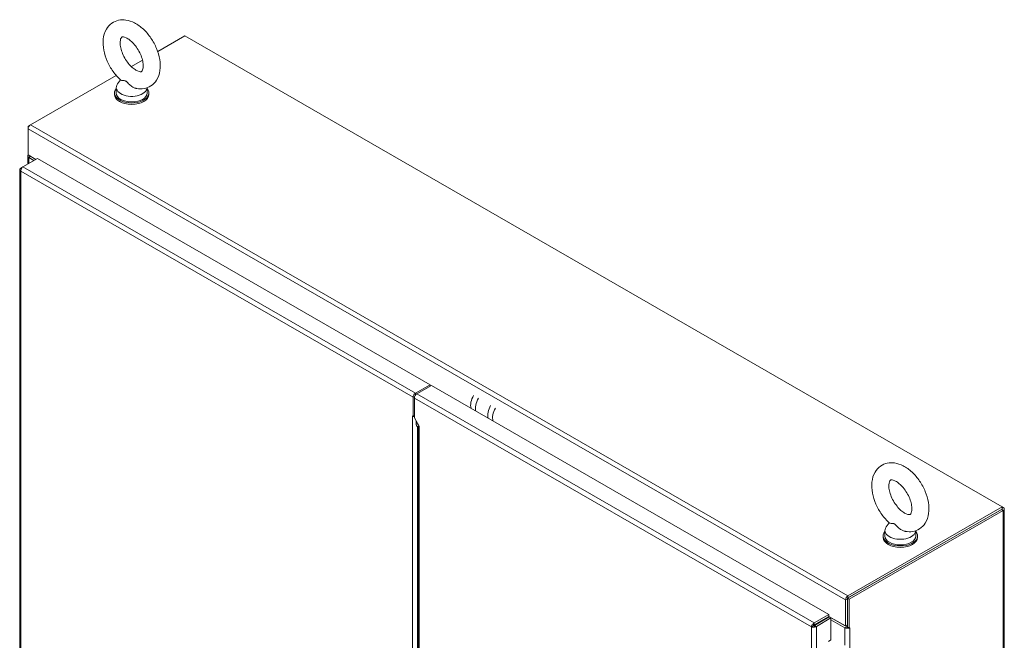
# Model space of a CAD drawing. Header units: inches. Extents: x 14 to 326, y 10 to 205.
# Tile 93 of 107: x 297 to 326, y 110 to 128. Entities that reach past the tile are written whole.
import ezdxf

# ---------------------------------------------------------------- set-up
doc = ezdxf.new("R2010")
doc.units = ezdxf.units.IN
doc.header["$LTSCALE"] = 20
doc.header["$MEASUREMENT"] = 0
doc.layers.add('Visible (ANSI)', color=7, linetype='Continuous', lineweight=5)
doc.layers.add('Visible Narrow (ANSI)', color=7, linetype='Continuous', lineweight=5)

msp = doc.modelspace()

# ---------------------------------------------------------------- linework, layer by layer
at = {"layer": 'Visible (ANSI)'}
for p, q in [((301.2999, 126.6181), (302.0828, 127.0689)), ((302.0828, 127.0689), (325.8063, 113.4075)), ((300.5352, 126.1778), (300.8583, 126.3638)), ((297.6103, 124.4934), (300.0936, 125.9235)), ((300.2218, 125.7921), (300.1342, 125.6765)), ((300.0968, 125.5733), (300.0968, 125.4098)), ((300.9928, 125.5657), (300.9928, 125.4098)), ((300.0448, 125.3689), (300.0448, 125.4098)), ((301.0448, 125.3689), (301.0448, 125.4098)), ((297.6049, 124.4901), (297.5396, 124.4525)), ((297.5396, 124.4525), (297.5396, 124.371)), ((297.5602, 124.4406), (297.5396, 124.4525)), ((297.5396, 123.6147), (297.5396, 124.371)), ((297.3864, 123.271), (297.8107, 123.5153)), ((297.528, 123.3525), (297.528, 123.5839)), ((297.7614, 123.4869), (297.5396, 123.6147)), ((297.5396, 123.6147), (297.5396, 123.6146)), ((297.5396, 123.6146), (297.5926, 123.584)), ((297.5573, 123.5432), (297.7082, 123.4563)), ((297.5926, 123.584), (297.5927, 123.5841)), ((297.5926, 123.5841), (297.5926, 123.584)), ((297.7612, 123.4868), (297.6103, 123.5737)), ((297.681, 123.533), (297.681, 123.5332)), ((297.7517, 123.4925), (297.7517, 123.4923)), ((297.8107, 123.5153), (309.2066, 116.9528)), ((297.2979, 123.1893), (297.2979, 89.2069)), ((297.3271, 123.2366), (297.3846, 123.2697)), ((297.3473, 123.225), (297.3271, 123.2366)), ((309.2066, 116.9528), (308.7823, 116.7085)), ((308.819, 116.6878), (309.2433, 116.9322)), ((309.2066, 116.911), (309.2066, 116.9528)), ((309.2433, 116.9322), (320.7806, 110.2883)), ((308.7116, 116.0344), (308.7116, 116.5861)), ((308.7483, 116.5654), (308.7483, 115.9931)), ((308.6938, 116.0445), (308.6938, 116.0446)), ((308.6938, 116.0446), (308.7116, 116.0344)), ((308.6939, 116.0444), (308.6938, 116.0445)), ((308.6939, 116.0445), (308.6938, 116.0445)), ((308.7116, 116.0344), (308.7483, 116.0555)), ((308.7299, 116.0311), (308.744, 116.053)), ((308.7483, 115.9931), (308.8898, 115.7482)), ((308.8006, 115.8279), (308.8006, 115.9026)), ((308.8605, 115.745), (308.8605, 98.8395)), ((308.8898, 115.7482), (308.8899, 115.7481)), ((308.8898, 115.748), (308.8899, 115.7481)), ((308.8899, 115.748), (308.8898, 115.748)), ((308.8899, 115.7481), (308.8899, 115.748)), ((308.8472, 115.7247), (308.8605, 115.717)), ((321.3161, 110.7605), (325.7886, 113.336)), ((325.8063, 113.4075), (321.3337, 110.8319)), ((321.3337, 110.7707), (325.8063, 113.3462)), ((321.3691, 110.73), (325.8416, 113.3055)), ((325.8063, 113.4075), (325.8063, 113.3462)), ((325.8416, 113.3869), (325.8063, 113.4073)), ((325.8709, 113.3462), (325.8709, 78.069)), ((322.5311, 112.945), (322.4435, 112.8295)), ((322.4061, 112.7262), (322.4061, 112.5627)), ((323.3021, 112.7187), (323.3021, 112.5627)), ((322.3541, 112.5218), (322.3541, 112.5627)), ((323.3541, 112.5218), (323.3541, 112.5627)), ((321.2631, 110.7095), (321.2631, 109.9532)), ((321.3161, 109.9226), (321.3161, 110.7605)), ((321.3161, 110.7605), (321.3691, 110.73)), ((321.3161, 109.9837), (321.3161, 110.74)), ((321.3691, 109.8921), (321.3691, 110.73)), ((320.7806, 110.2883), (320.3563, 110.0439)), ((320.3563, 109.9827), (320.7806, 110.227)), ((320.3563, 110.0439), (320.3563, 109.9827)), ((320.3626, 109.9718), (320.7869, 110.2162)), ((320.8399, 110.1856), (320.4156, 109.9413)), ((320.7309, 110.1984), (320.7435, 110.1912)), ((320.7806, 110.227), (320.7806, 110.2883)), ((321.2631, 109.9532), (320.7806, 110.231)), ((320.7806, 110.2308), (321.2984, 109.9326)), ((320.7869, 110.2162), (320.8399, 110.1856)), ((320.8399, 109.549), (320.8399, 110.1856)), ((320.8399, 110.1356), (321.2454, 109.9021)), ((320.3272, 109.9586), (320.2742, 109.9281)), ((320.3626, 109.9718), (320.4156, 109.9413)), ((321.3161, 109.9837), (321.2631, 109.9532)), ((321.3161, 109.9226), (321.3691, 109.8921)), ((321.3691, 109.8921), (321.3869, 109.9023)), ((321.3869, 109.9022), (321.3868, 109.9021)), ((321.3868, 109.9022), (321.3869, 109.9022)), ((321.3869, 109.9023), (321.3869, 109.9022)), ((320.7692, 109.5083), (320.8399, 109.549))]:
    msp.add_line(p, q, dxfattribs=at)
for centre, major_axis, ratio, start_param, end_param in [((300.5448, 125.4098), (0.5, 0), 0.5758617, 2.6814744, 6.7433035), ((300.5448, 125.5733), (0.448, 0), 0.5758617, 2.7298418, 6.2536536), ((300.5448, 125.3689), (0.5, 0), 0.5758617, 3.1415927, 6.2831853), ((300.5448, 125.4098), (0.448, 0), 0.5758617, 3.1415927, 6.2831853), ((297.6103, 124.4117), (0.0499, 0.0866), 0.5780931, 0.7834645, 2.3542608), ((297.6279, 123.5839), (-0.1, 0), 0.5758617, 5.7489115, 7.0685835), ((297.6279, 123.5839), (-0.025, 0), 0.5758617, 0.632813, 0.7853982), ((308.7823, 116.6268), (-0.0499, -0.0866), 0.5780931, 3.9250571, 5.4958534), ((308.819, 116.6061), (0.0499, 0.0866), 0.5780931, 0.7834645, 2.3542608), ((310.6651, 116.5177), (-0.1996, -0.3466), 0.5780931, 4.6976967, 5.7795583), ((310.8065, 116.4362), (-0.1996, -0.3466), 0.5780931, 4.6976967, 5.7795583), ((311.1607, 116.2323), (-0.1996, -0.3466), 0.5780931, 4.6976967, 5.7795583), ((308.7646, 116.0851), (0.1, 0), 0.5758617, 3.9269908, 3.9836878), ((308.7646, 116.0851), (0.1, 0), 0.5758617, 4.1781152, 4.3581561), ((311.3021, 116.1509), (-0.1996, -0.3466), 0.5780931, 4.6976967, 5.7795583), ((308.9597, 115.9195), (-0.1123, -0.195), 0.5780931, 5.4958534, 6.2812516), ((325.7709, 113.3462), (0.1, 0), 0.5758617, 5.4977871, 7.0685835), ((322.8541, 112.5627), (0.5, 0), 0.5758617, 2.6814744, 6.7433035), ((322.8541, 112.7262), (0.448, 0), 0.5758617, 2.7298418, 6.2536536), ((322.8541, 112.5218), (0.5, 0), 0.5758617, 3.1415927, 6.2831853), ((322.8541, 112.5627), (0.448, 0), 0.5758617, 3.1415927, 6.2831853), ((321.3337, 110.7502), (-0.0499, -0.0866), 0.5780931, 3.9250571, 5.4958534), ((321.3161, 109.9428), (0.1, 0), 0.5758617, 3.9269908, 5.2466628), ((321.3161, 109.9428), (0.025, 0), 0.5758617, 3.9269908, 4.712389), ((321.3161, 109.9428), (0.1, 0), 0.5758617, 5.4410902, 5.4977871)]:
    msp.add_ellipse(centre, major_axis=major_axis, ratio=ratio, start_param=start_param, end_param=end_param, dxfattribs=at)
for points, knots in [([(300.2295, 125.7852), (300.1466, 125.8587), (300.0705, 125.9445), (299.9375, 126.1312), (299.8804, 126.2318), (299.7893, 126.4401), (299.7552, 126.5478), (299.7146, 126.7635), (299.7082, 126.8717), (299.731, 127.0764), (299.7589, 127.174), (299.8499, 127.3308), (299.9051, 127.3933), (300.0301, 127.48), (300.0957, 127.5079), (300.2346, 127.5379), (300.3076, 127.5387), (300.464, 127.5158), (300.5465, 127.487), (300.7168, 127.4001), (300.8033, 127.3374), (300.9647, 127.1876), (301.0392, 127.0999), (301.1687, 126.9105), (301.2237, 126.809), (301.3105, 126.5994), (301.3423, 126.4915), (301.3776, 126.2757), (301.3811, 126.1679), (301.3517, 125.9659), (301.3205, 125.8705), (301.2244, 125.72), (301.1677, 125.6612), (301.0413, 125.5806), (300.9749, 125.5553), (300.8346, 125.5301), (300.7609, 125.5318), (300.6829, 125.5458), (300.6761, 125.5471), (300.6692, 125.5486)], [0.2618163, 0.2618163, 0.2618163, 0.2618163, 0.6215562, 0.6215562, 0.9762881, 0.9762881, 1.3312425, 1.3312425, 1.6911728, 1.6911728, 2.0367631, 2.0367631, 2.3096065, 2.3096065, 2.5410938, 2.5410938, 2.7862474, 2.7862474, 3.0851297, 3.0851297, 3.4370841, 3.4370841, 3.7964038, 3.7964038, 4.1508638, 4.1508638, 4.5061789, 4.5061789, 4.8663608, 4.8663608, 5.2073815, 5.2073815, 5.4735803, 5.4735803, 5.7043138, 5.7043138, 5.9530186, 5.9530186, 5.9771389, 5.9771389, 5.9771389, 5.9771389]), ([(300.6685, 126.076), (300.6348, 126.0954), (300.5982, 126.1216), (300.5226, 126.1879), (300.4838, 126.2284), (300.4094, 126.3208), (300.374, 126.373), (300.3117, 126.4827), (300.285, 126.5403), (300.2437, 126.6532), (300.2289, 126.7085), (300.2117, 126.8087), (300.2089, 126.8539), (300.2122, 126.9285), (300.2178, 126.9584), (300.2319, 127.0024), (300.2401, 127.0159), (300.2547, 127.0344), (300.256, 127.0347), (300.2725, 127.0389), (300.2841, 127.0405), (300.3231, 127.0355), (300.351, 127.028), (300.4143, 126.9987), (300.4489, 126.9781), (300.522, 126.9228), (300.5607, 126.8877), (300.6368, 126.8049), (300.6743, 126.7567), (300.7425, 126.6523), (300.7732, 126.5959), (300.8234, 126.4824), (300.843, 126.4252), (300.8696, 126.3182), (300.8769, 126.2683), (300.8807, 126.1826), (300.8778, 126.1463), (300.8666, 126.0904), (300.8586, 126.0706), (300.8433, 126.0434), (300.8376, 126.039), (300.828, 126.0327), (300.8215, 126.0284), (300.7761, 126.0319), (300.7488, 126.0379), (300.701, 126.0585), (300.6851, 126.0664), (300.6685, 126.076)], [0, 0, 0, 0, 0.255193, 0.255193, 0.5223459, 0.5223459, 0.7987865, 0.7987865, 1.0783628, 1.0783628, 1.354157, 1.354157, 1.6197322, 1.6197322, 1.8731968, 1.8731968, 2.1317487, 2.1317487, 2.5166546, 2.5166546, 2.7731326, 2.7731326, 3.0437406, 3.0437406, 3.2957082, 3.2957082, 3.5581249, 3.5581249, 3.8315735, 3.8315735, 4.1107314, 4.1107314, 4.388834, 4.388834, 4.6590406, 4.6590406, 4.9167838, 4.9167838, 5.16872, 5.16872, 5.4686497, 5.4686497, 5.8759175, 5.8759175, 6.1574615, 6.1574615, 6.2831853, 6.2831853, 6.2831853, 6.2831853]), ([(300.3694, 125.7601), (300.3576, 125.7669), (300.3449, 125.7716), (300.3109, 125.778), (300.2909, 125.7776), (300.2521, 125.778), (300.2364, 125.7793), (300.2297, 125.7851), (300.2296, 125.7851), (300.2295, 125.7852)], [0, 0, 0, 0, 0.06292404, 0.06292404, 0.14907055, 0.14907055, 0.25610509, 0.25610509, 0.25702333, 0.25702333, 0.25702333, 0.25702333]), ([(300.6692, 125.5486), (300.6656, 125.5493), (300.6619, 125.5502), (300.6295, 125.5585), (300.6013, 125.5707), (300.5408, 125.6057), (300.5096, 125.6305), (300.4464, 125.6897), (300.418, 125.723), (300.3842, 125.7506), (300.3769, 125.7558), (300.3694, 125.7601)], [1.58088998, 1.58088998, 1.58088998, 1.58088998, 1.59268484, 1.59268484, 1.68524554, 1.68524554, 1.80268781, 1.80268781, 1.94622245, 1.94622245, 1.9858069, 1.9858069, 1.9858069, 1.9858069]), ([(297.314, 123.2255), (297.2995, 123.2104), (297.2944, 123.1917), (297.3004, 123.1744), (297.3046, 123.1624), (297.314, 123.1511), (297.3271, 123.142)], [-0.86719116, -0.86719116, -0.86719116, -0.86719116, -0.3557543, -0.3557543, -0.3557543, 0, 0, 0, 0]), ([(297.3864, 123.271), (297.365, 123.2558), (297.344, 123.2259), (297.3338, 123.1938), (297.3282, 123.1761), (297.3258, 123.158), (297.3271, 123.142)], [-1, -1, -1, -1, -0.3557543, -0.3557543, -0.3557543, 0, 0, 0, 0]), ([(308.7483, 116.0193), (308.7452, 116.0211), (308.7421, 116.023), (308.739, 116.0249), (308.7359, 116.0269), (308.7329, 116.029), (308.7299, 116.0311)], [0.94859051, 0.94859051, 0.94859051, 0.94859051, 1.04395243, 1.04395243, 1.04395243, 1.13963101, 1.13963101, 1.13963101, 1.13963101]), ([(322.5388, 112.9381), (322.4559, 113.0116), (322.3797, 113.0975), (322.2467, 113.2842), (322.1897, 113.3848), (322.0986, 113.5931), (322.0645, 113.7007), (322.0239, 113.9165), (322.0175, 114.0247), (322.0403, 114.2294), (322.0682, 114.3269), (322.1592, 114.4837), (322.2144, 114.5463), (322.3394, 114.6329), (322.405, 114.6609), (322.5439, 114.6909), (322.6169, 114.6917), (322.7733, 114.6687), (322.8557, 114.64), (323.026, 114.553), (323.1125, 114.4903), (323.274, 114.3405), (323.3485, 114.2529), (323.4779, 114.0635), (323.533, 113.9619), (323.6198, 113.7524), (323.6515, 113.6444), (323.6869, 113.4287), (323.6903, 113.3208), (323.6609, 113.1188), (323.6298, 113.0234), (323.5337, 112.8729), (323.477, 112.8141), (323.3506, 112.7335), (323.2842, 112.7082), (323.1439, 112.683), (323.0701, 112.6847), (322.9922, 112.6987), (322.9854, 112.7001), (322.9785, 112.7015)], [0.2618163, 0.2618163, 0.2618163, 0.2618163, 0.6215562, 0.6215562, 0.9762881, 0.9762881, 1.3312425, 1.3312425, 1.6911728, 1.6911728, 2.0367631, 2.0367631, 2.3096065, 2.3096065, 2.5410938, 2.5410938, 2.7862474, 2.7862474, 3.0851297, 3.0851297, 3.4370841, 3.4370841, 3.7964038, 3.7964038, 4.1508638, 4.1508638, 4.5061789, 4.5061789, 4.8663608, 4.8663608, 5.2073815, 5.2073815, 5.4735803, 5.4735803, 5.7043138, 5.7043138, 5.9530186, 5.9530186, 5.9771389, 5.9771389, 5.9771389, 5.9771389]), ([(322.9778, 113.2289), (322.9441, 113.2483), (322.9074, 113.2745), (322.8319, 113.3408), (322.7931, 113.3814), (322.7186, 113.4738), (322.6832, 113.5259), (322.621, 113.6356), (322.5943, 113.6933), (322.553, 113.8062), (322.5382, 113.8614), (322.521, 113.9616), (322.5182, 114.0068), (322.5214, 114.0814), (322.5271, 114.1113), (322.5412, 114.1553), (322.5493, 114.1689), (322.5639, 114.1873), (322.5653, 114.1876), (322.5817, 114.1919), (322.5934, 114.1935), (322.6324, 114.1884), (322.6603, 114.1809), (322.7236, 114.1516), (322.7582, 114.131), (322.8313, 114.0757), (322.8699, 114.0406), (322.9461, 113.9578), (322.9836, 113.9096), (323.0518, 113.8052), (323.0824, 113.7489), (323.1327, 113.6353), (323.1523, 113.5781), (323.1789, 113.4712), (323.1862, 113.4212), (323.19, 113.3355), (323.1871, 113.2993), (323.1759, 113.2433), (323.1679, 113.2235), (323.1526, 113.1963), (323.1468, 113.1919), (323.1372, 113.1857), (323.1308, 113.1814), (323.0853, 113.1849), (323.0581, 113.1909), (323.0103, 113.2114), (322.9944, 113.2193), (322.9778, 113.2289)], [0, 0, 0, 0, 0.255193, 0.255193, 0.5223459, 0.5223459, 0.7987865, 0.7987865, 1.0783628, 1.0783628, 1.354157, 1.354157, 1.6197322, 1.6197322, 1.8731968, 1.8731968, 2.1317487, 2.1317487, 2.5166546, 2.5166546, 2.7731326, 2.7731326, 3.0437406, 3.0437406, 3.2957082, 3.2957082, 3.5581249, 3.5581249, 3.8315735, 3.8315735, 4.1107314, 4.1107314, 4.388834, 4.388834, 4.6590406, 4.6590406, 4.9167838, 4.9167838, 5.16872, 5.16872, 5.4686497, 5.4686497, 5.8759175, 5.8759175, 6.1574615, 6.1574615, 6.2831853, 6.2831853, 6.2831853, 6.2831853]), ([(322.6787, 112.913), (322.6668, 112.9198), (322.6541, 112.9246), (322.6202, 112.931), (322.6002, 112.9305), (322.5613, 112.9309), (322.5457, 112.9323), (322.5389, 112.938), (322.5389, 112.9381), (322.5388, 112.9381)], [0, 0, 0, 0, 0.06292404, 0.06292404, 0.14907055, 0.14907055, 0.25610509, 0.25610509, 0.25702333, 0.25702333, 0.25702333, 0.25702333]), ([(322.9785, 112.7015), (322.9749, 112.7023), (322.9712, 112.7031), (322.9388, 112.7114), (322.9106, 112.7236), (322.8501, 112.7587), (322.8189, 112.7835), (322.7557, 112.8426), (322.7273, 112.8759), (322.6934, 112.9035), (322.6862, 112.9087), (322.6787, 112.913)], [1.58088998, 1.58088998, 1.58088998, 1.58088998, 1.59268484, 1.59268484, 1.68524554, 1.68524554, 1.80268781, 1.80268781, 1.94622245, 1.94622245, 1.9858069, 1.9858069, 1.9858069, 1.9858069]), ([(320.3402, 110.0346), (320.3197, 110.0206), (320.301, 109.9985), (320.289, 109.9753), (320.2807, 109.9591), (320.2756, 109.9425), (320.2742, 109.9281)], [-0.86719116, -0.86719116, -0.86719116, -0.86719116, -0.3557543, -0.3557543, -0.3557543, 0, 0, 0, 0]), ([(320.3994, 109.932), (320.377, 109.9214), (320.3485, 109.9162), (320.3224, 109.9174), (320.3043, 109.9183), (320.2874, 109.9221), (320.2742, 109.9281)], [-0.86719116, -0.86719116, -0.86719116, -0.86719116, -0.3557543, -0.3557543, -0.3557543, 0, 0, 0, 0]), ([(320.3272, 109.9586), (320.3307, 109.9664), (320.341, 109.9775), (320.3528, 109.9816), (320.354, 109.982), (320.3552, 109.9824), (320.3563, 109.9827)], [0, 0, 0, 0, 0.9110099, 0.9110099, 0.9110099, 1, 1, 1, 1]), ([(320.3272, 109.9586), (320.3357, 109.9578), (320.3504, 109.9612), (320.3599, 109.9693), (320.3609, 109.9701), (320.3618, 109.971), (320.3626, 109.9718)], [0, 0, 0, 0, 0.9110099, 0.9110099, 0.9110099, 1, 1, 1, 1])]:
    msp.add_open_spline(points, degree=3, knots=knots, dxfattribs=at)
for points in [[(297.3271, 123.2366), (297.3222, 123.2332), (297.3178, 123.2294), (297.314, 123.2255)], [(308.8898, 115.748), (308.8724, 115.7464), (308.8622, 115.7486), (308.8608, 115.7511)], [(320.3563, 110.0439), (320.3509, 110.0414), (320.3455, 110.0383), (320.3402, 110.0346)], [(320.4156, 109.9413), (320.4107, 109.9379), (320.4052, 109.9348), (320.3994, 109.932)]]:
    msp.add_open_spline(points, degree=3, dxfattribs=at)
at = {"layer": 'Visible Narrow (ANSI)'}
for p, q in [((321.2631, 110.7095), (297.5396, 124.371)), ((297.6103, 124.4934), (321.3337, 110.8319)), ((297.6103, 123.5737), (297.5573, 123.5432)), ((297.5573, 123.5432), (297.5573, 123.3693)), ((297.6103, 123.574), (297.6103, 123.5737)), ((297.3864, 123.271), (308.7823, 116.7085)), ((308.7116, 116.5861), (297.3271, 123.142)), ((297.3271, 123.142), (297.3271, 89.1728)), ((309.2066, 116.9165), (309.2114, 116.9138)), ((308.7583, 116.613), (308.7116, 116.5861)), ((308.7823, 116.7085), (308.7823, 116.6547)), ((308.819, 116.6878), (320.3563, 110.0439)), ((320.2742, 109.9281), (308.7483, 116.5654)), ((308.694, 116.0445), (308.6939, 116.0444)), ((308.6939, 97.7775), (308.6939, 116.0444)), ((308.8006, 115.8279), (308.8652, 115.7908)), ((308.8898, 115.748), (308.8898, 98.8927)), ((308.8353, 115.7333), (308.8353, 98.7909)), ((308.8605, 115.7171), (308.8472, 115.7247)), ((325.8416, 113.3055), (325.7886, 113.336)), ((325.8063, 113.3666), (325.8416, 113.3869)), ((325.8416, 78.0283), (325.8416, 113.3055)), ((321.3161, 110.74), (321.2631, 110.7095)), ((321.3337, 110.8319), (321.3337, 110.7707)), ((320.5736, 110.0933), (320.5736, 110.1078)), ((320.6089, 110.1281), (320.6089, 110.1137)), ((320.2742, 75.9589), (320.2742, 109.9281)), ((320.4156, 109.9413), (320.4156, 75.9457)), ((321.2454, 109.9021), (321.2984, 109.9326)), ((321.2454, 109.395), (321.2454, 109.9021)), ((321.3866, 109.9022), (321.3868, 109.9021)), ((321.3868, 109.9021), (321.3868, 76.3009))]:
    msp.add_line(p, q, dxfattribs=at)
msp.add_open_spline([(297.314, 123.2255), (297.3228, 123.2201), (297.3317, 123.2144), (297.3395, 123.209)], degree=3, dxfattribs=at)
for points, knots in [([(320.3402, 110.0346), (320.3397, 110.0214), (320.3391, 110.008), (320.3374, 109.992), (320.3366, 109.9867), (320.3347, 109.978), (320.3338, 109.9746), (320.3309, 109.9664), (320.329, 109.9626), (320.3272, 109.9586)], [-0.29781992, -0.29781992, -0.29781992, -0.29781992, -0.16939665, -0.16939665, -0.10858241, -0.10858241, -0.06361103, -0.06361103, 0, 0, 0, 0]), ([(320.3272, 109.9586), (320.3283, 109.9585), (320.3295, 109.9584), (320.3348, 109.9579), (320.3389, 109.9575), (320.347, 109.9557), (320.3505, 109.9547), (320.3599, 109.9514), (320.3662, 109.9487), (320.3807, 109.9418), (320.391, 109.9365), (320.3994, 109.932)], [-0.29672236, -0.29672236, -0.29672236, -0.29672236, -0.28122429, -0.28122429, -0.22541416, -0.22541416, -0.18279089, -0.18279089, -0.11217272, -0.11217272, 0, 0, 0, 0])]:
    msp.add_open_spline(points, degree=3, knots=knots, dxfattribs=at)

doc.saveas('drawing.dxf')
